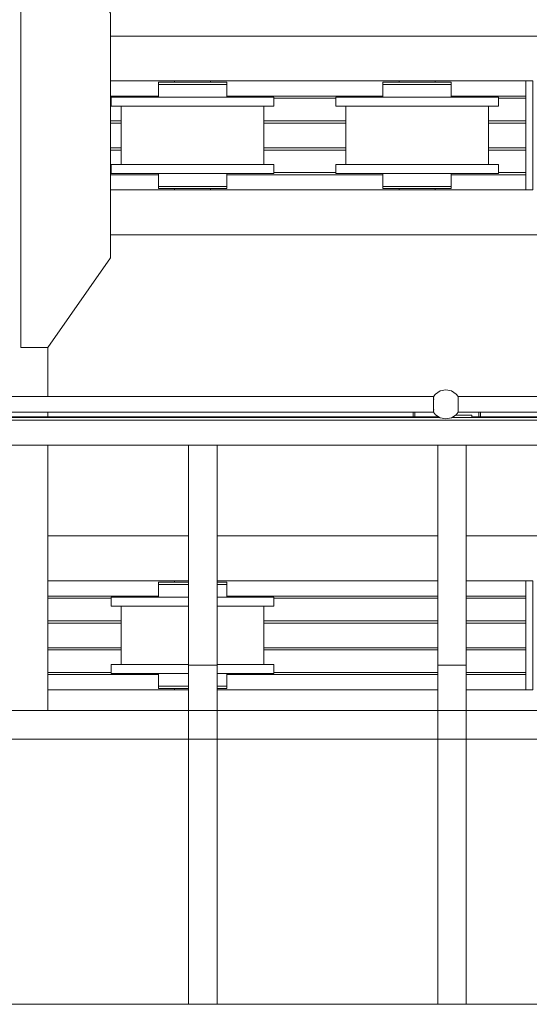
# Model space of a CAD drawing. Header units: millimetres. Extents: x 53746 to 116821, y -810352 to -765802.
# Tile 215 of 256: x 91479 to 92614, y -790886 to -788691. Entities that reach past the tile are written whole.
import ezdxf

# ---------------------------------------------------------------- set-up
doc = ezdxf.new("R2010")
doc.units = ezdxf.units.MM
doc.header["$MEASUREMENT"] = 0
for name, color, linetype, lineweight in [('Main Cradle', 7, 'Continuous', 0), ('Main Cradle Rails', 7, 'Continuous', 0), ('Main Cradle Tower Platform', 7, 'Continuous', 0)]:
    doc.layers.add(name, color=color, linetype=linetype, lineweight=lineweight)

# ---------------------------------------------------------------- blocks, each defined once
blk = doc.blocks.new('*U57')
at = {"layer": 'Main Cradle', "color": 7, "linetype": 'Continuous', "lineweight": 0}
for p, q in [((6398.3, -650.8), (8263.5, -650.8)), ((7322.9, -750.8), (6398.3, -750.8)), ((6504.7, -753.8), (6510.5, -753.8)), ((6527, -753.8), (6510.5, -753.8)), ((6540.9, -753.8), (6540.9, -750.8)), ((6620.9, -750.8), (6620.9, -753.8)), ((7004.7, -753.8), (7010.5, -753.8)), ((7027, -753.8), (7010.5, -753.8)), ((7040.9, -753.8), (7040.9, -750.8)), ((7120.9, -750.8), (7120.9, -753.8)), ((6511.5, -787.3), (6580.9, -787.3)), ((7011.5, -787.3), (7080.9, -787.3)), ((6399.7, -807.3), (6413.4, -807.3)), ((6421.9, -937.3), (6421.9, -807.3)), ((6641.7, -807.3), (6580.9, -807.3)), ((6739.9, -807.3), (6739.9, -937.3)), ((6899.7, -807.3), (6913.4, -807.3)), ((6921.9, -937.3), (6921.9, -807.3)), ((7141.7, -807.3), (7080.9, -807.3)), ((7239.9, -807.3), (7239.9, -937.3)), ((6511.5, -937.3), (6520, -937.3)), ((6520, -937.3), (6580.9, -937.3)), ((7011.5, -937.3), (7020, -937.3)), ((7020, -937.3), (7080.9, -937.3)), ((6399.7, -957.3), (6413.4, -957.3)), ((6510.5, -957.3), (6504.7, -957.3)), ((6651.3, -957.3), (6652, -957.3)), ((6899.7, -957.3), (6913.4, -957.3)), ((7010.5, -957.3), (7004.7, -957.3)), ((6504.7, -985.8), (6510.5, -985.8)), ((6527, -985.8), (6510.5, -985.8)), ((6580.9, -985.8), (6610, -985.8)), ((7004.7, -985.8), (7010.5, -985.8)), ((7027, -985.8), (7010.5, -985.8)), ((7080.9, -985.8), (7110, -985.8)), ((7322.9, -993.8), (6398.3, -993.8)), ((6543.9, -990.8), (6540.9, -990.8)), ((6540.9, -993.8), (6540.9, -990.8)), ((6543.9, -990.8), (6545.5, -990.8)), ((6545.5, -990.8), (6551.7, -990.8)), ((6551.7, -990.8), (6552.3, -990.8)), ((6552.3, -990.8), (6552.5, -990.8)), ((6552.5, -990.8), (6552.6, -990.8)), ((6617.8, -990.8), (6618.3, -990.8)), ((6620.9, -990.8), (6620.9, -993.8)), ((7043.9, -990.8), (7040.9, -990.8)), ((7040.9, -993.8), (7040.9, -990.8)), ((7120.9, -990.8), (7120.9, -993.8)), ((6398.3, -1093.8), (8263.5, -1093.8)), ((6258.3, -1454.3), (6258.3, -1344.8)), ((6258.3, -1499.3), (6258.3, -1489.3)), ((6258.3, -2154.1), (6258.3, -1562.8)), ((6258.3, -1765), (6571.9, -1765)), ((6635.4, -1765), (7126.9, -1765)), ((7190.4, -1765), (7681.9, -1765)), ((6571.9, -1865), (6258.3, -1865)), ((6540.9, -1868), (6540.9, -1865)), ((7126.9, -1865), (6635.4, -1865)), ((7322.9, -1865), (7190.4, -1865)), ((6504.7, -1868), (6510.5, -1868)), ((6527, -1868), (6510.5, -1868)), ((6511.5, -1901.5), (6571.9, -1901.5)), ((6399.7, -1921.5), (6413.4, -1921.5)), ((6421.9, -2051.5), (6421.9, -1921.5)), ((6571.9, -1921.5), (6520, -1921.5)), ((6739.9, -1921.5), (6739.9, -2051.5)), ((6511.5, -2051.5), (6520, -2051.5)), ((6520, -2051.5), (6571.9, -2051.5)), ((6399.7, -2071.5), (6413.4, -2071.5)), ((6510.5, -2071.5), (6504.7, -2071.5)), ((6504.7, -2100), (6510.5, -2100)), ((6527, -2100), (6510.5, -2100)), ((6543.9, -2105), (6540.9, -2105)), ((6540.9, -2108), (6540.9, -2105)), ((6571.9, -2108), (6258.3, -2108)), ((7126.9, -2108), (6635.4, -2108)), ((7322.9, -2108), (7190.4, -2108))]:
    blk.add_line(p, q, dxfattribs=at)
at = {"layer": 'Main Cradle', "color": 7, "linetype": 'Continuous', "lineweight": 0, "flags": 128}
for points in [[(6258.3, -1344.8), (6398.3, -1144.8), (6398.3, -599.8), (6258.3, -399.8), (6198.3, -399.8), (6198.3, -1344.8), (6258.3, -1344.8)], [(6504.7, -753.8), (6504.7, -753.8), (6504.7, -758.8), (6510.5, -758.8), (6527, -758.8), (6551.7, -758.8), (6580.9, -758.8), (6580.9, -758.8)], [(6504.7, -758.8), (6504.7, -758.8), (6504.7, -787.3)], [(6527, -753.8), (6551.7, -753.8), (6580.9, -753.8), (6610, -753.8), (6634.7, -753.8), (6651.3, -753.8), (6657.1, -753.8)], [(6580.9, -758.8), (6580.9, -758.8), (6610, -758.8)], [(6610, -758.8), (6610, -758.8), (6634.7, -758.8)], [(6634.7, -758.8), (6651.3, -758.8), (6651.3, -758.8)], [(6634.7, -758.8), (6634.7, -758.8), (6651.3, -758.8), (6657.1, -758.8)], [(6657.1, -758.8), (6657.1, -758.8), (6657.1, -753.8), (6657.1, -753.8)], [(6657.1, -787.3), (6657.1, -758.8), (6657.1, -758.8)], [(7004.7, -753.8), (7004.7, -753.8), (7004.7, -758.8), (7010.5, -758.8), (7027, -758.8), (7051.7, -758.8), (7080.9, -758.8), (7080.9, -758.8)], [(7004.7, -758.8), (7004.7, -758.8), (7004.7, -787.3)], [(7027, -753.8), (7051.7, -753.8), (7080.9, -753.8), (7110, -753.8), (7134.7, -753.8), (7151.3, -753.8), (7157.1, -753.8)], [(7080.9, -758.8), (7080.9, -758.8), (7110, -758.8), (7134.7, -758.8), (7151.3, -758.8), (7157.1, -758.8)], [(7134.7, -758.8), (7151.3, -758.8), (7151.3, -758.8)], [(7157.1, -758.8), (7157.1, -758.8), (7157.1, -753.8), (7157.1, -753.8)], [(7157.1, -787.3), (7157.1, -758.8), (7157.1, -758.8)], [(7338.9, -750.8), (7322.9, -750.8), (7322.9, -993.8), (7338.9, -993.8), (7338.9, -750.8)], [(6399.7, -807.3), (6399.7, -787.3), (6399.7, -787.3)], [(6511.5, -787.3), (6452.7, -787.3), (6413.4, -787.3), (6399.7, -787.3)], [(6762.1, -787.3), (6748.3, -787.3), (6709, -787.3), (6650.2, -787.3), (6580.9, -787.3)], [(6762.1, -787.3), (6762.1, -787.3), (6762.1, -807.3), (6748.3, -807.3), (6709, -807.3), (6650.2, -807.3), (6641.7, -807.3)], [(6899.7, -807.3), (6899.7, -787.3), (6899.7, -787.3)], [(7011.5, -787.3), (6952.7, -787.3), (6913.4, -787.3), (6899.7, -787.3)], [(7262.1, -787.3), (7248.3, -787.3), (7209, -787.3), (7150.2, -787.3), (7080.9, -787.3)], [(7262.1, -787.3), (7262.1, -787.3), (7262.1, -807.3), (7248.3, -807.3), (7209, -807.3), (7150.2, -807.3), (7141.7, -807.3)], [(6580.9, -807.3), (6580.9, -807.3), (6511.5, -807.3), (6452.7, -807.3), (6413.4, -807.3)], [(7080.9, -807.3), (7080.9, -807.3), (7011.5, -807.3), (6952.7, -807.3), (6913.4, -807.3)], [(6399.7, -957.3), (6399.7, -937.3), (6399.7, -937.3)], [(6511.5, -937.3), (6452.7, -937.3), (6413.4, -937.3), (6399.7, -937.3)], [(6762.1, -937.3), (6762.1, -937.3), (6762.1, -957.3), (6748.3, -957.3), (6709, -957.3), (6650.2, -957.3), (6580.9, -957.3), (6511.5, -957.3), (6452.7, -957.3), (6413.4, -957.3)], [(6762.1, -937.3), (6748.3, -937.3), (6709, -937.3), (6650.2, -937.3), (6580.9, -937.3)], [(6899.7, -957.3), (6899.7, -937.3), (6899.7, -937.3)], [(7011.5, -937.3), (6952.7, -937.3), (6913.4, -937.3), (6899.7, -937.3)], [(7262.1, -937.3), (7262.1, -937.3), (7262.1, -957.3), (7248.3, -957.3), (7209, -957.3), (7150.2, -957.3), (7080.9, -957.3), (7011.5, -957.3), (6952.7, -957.3), (6913.4, -957.3)], [(7262.1, -937.3), (7248.3, -937.3), (7209, -937.3), (7150.2, -937.3), (7080.9, -937.3)], [(6504.7, -957.3), (6504.7, -985.8), (6504.7, -985.8)], [(6634.7, -985.8), (6634.7, -985.8), (6651.3, -985.8), (6657.1, -985.8), (6657.1, -957.3)], [(6652, -957.3), (6657.1, -957.3), (6657.1, -957.3)], [(7004.7, -957.3), (7004.7, -985.8), (7004.7, -985.8)], [(7134.7, -985.8), (7134.7, -985.8), (7151.3, -985.8), (7157.1, -985.8), (7157.1, -957.3)], [(7157.1, -957.3), (7157.1, -957.3), (7157.1, -957.3), (7152, -957.3), (7151.3, -957.3), (7151.3, -957.3)], [(6504.7, -985.8), (6504.7, -985.8), (6504.7, -990.8), (6510.5, -990.8), (6527, -990.8), (6551.7, -990.8), (6580.9, -990.8), (6610, -990.8), (6634.7, -990.8), (6651.3, -990.8), (6657.1, -990.8), (6657.1, -985.8), (6657.1, -985.8)], [(6527, -985.8), (6551.7, -985.8), (6580.9, -985.8), (6580.9, -985.8)], [(6580.9, -985.8), (6610, -985.8), (6610, -985.8)], [(6610, -985.8), (6610, -985.8), (6634.7, -985.8)], [(6634.7, -985.8), (6651.3, -985.8), (6651.3, -985.8)], [(7004.7, -985.8), (7004.7, -985.8), (7004.7, -990.8), (7010.5, -990.8), (7027, -990.8), (7051.7, -990.8), (7080.9, -990.8), (7110, -990.8), (7134.7, -990.8), (7151.3, -990.8), (7157.1, -990.8), (7157.1, -985.8), (7157.1, -985.8)], [(7027, -985.8), (7051.7, -985.8), (7080.9, -985.8), (7080.9, -985.8)], [(7080.9, -985.8), (7110, -985.8), (7110, -985.8)], [(7110, -985.8), (7110, -985.8), (7134.7, -985.8)], [(7134.7, -985.8), (7151.3, -985.8), (7151.3, -985.8)], [(6618.3, -990.8), (6620.9, -990.8), (6620.9, -990.8)], [(7051.7, -990.8), (7045.5, -990.8), (7043.9, -990.8)], [(7052.6, -990.8), (7052.5, -990.8), (7052.3, -990.8), (7051.7, -990.8)], [(7120.9, -990.8), (7118.3, -990.8), (7117.8, -990.8), (7117.8, -990.8)], [(7338.9, -1865), (7322.9, -1865), (7322.9, -2108), (7338.9, -2108), (7338.9, -1865)], [(6504.7, -1868), (6504.7, -1868), (6504.7, -1873), (6510.5, -1873), (6527, -1873), (6551.7, -1873), (6571.9, -1873)], [(6504.7, -1873), (6504.7, -1873), (6504.7, -1901.5)], [(6527, -1868), (6551.7, -1868), (6571.9, -1868)], [(6635.4, -1868), (6651.3, -1868), (6657.1, -1868)], [(6635.4, -1873), (6651.3, -1873), (6651.3, -1873)], [(6635.4, -1873), (6651.3, -1873), (6657.1, -1873)], [(6657.1, -1873), (6657.1, -1873), (6657.1, -1868), (6657.1, -1868)], [(6657.1, -1901.5), (6657.1, -1873), (6657.1, -1873)], [(6399.7, -1921.5), (6399.7, -1901.5), (6399.7, -1901.5)], [(6511.5, -1901.5), (6452.7, -1901.5), (6413.4, -1901.5), (6399.7, -1901.5)], [(6762.1, -1901.5), (6762.1, -1901.5), (6762.1, -1921.5), (6748.3, -1921.5), (6709, -1921.5), (6650.2, -1921.5), (6635.4, -1921.5)], [(6762.1, -1901.5), (6748.3, -1901.5), (6709, -1901.5), (6650.2, -1901.5), (6635.4, -1901.5)], [(6520, -1921.5), (6511.5, -1921.5), (6452.7, -1921.5), (6413.4, -1921.5)], [(6399.7, -2071.5), (6399.7, -2051.5), (6399.7, -2051.5)], [(6511.5, -2051.5), (6452.7, -2051.5), (6413.4, -2051.5), (6399.7, -2051.5)], [(6762.1, -2051.5), (6762.1, -2051.5), (6762.1, -2071.5), (6748.3, -2071.5), (6709, -2071.5), (6650.2, -2071.5), (6635.4, -2071.5)], [(6762.1, -2051.5), (6748.3, -2051.5), (6709, -2051.5), (6650.2, -2051.5), (6635.4, -2051.5)], [(6571.9, -2071.5), (6511.5, -2071.5), (6452.7, -2071.5), (6413.4, -2071.5)], [(6504.7, -2071.5), (6504.7, -2100), (6504.7, -2100)], [(6635.4, -2100), (6651.3, -2100), (6657.1, -2100), (6657.1, -2071.5)], [(6657.1, -2071.5), (6657.1, -2071.5), (6657.1, -2071.5), (6652, -2071.5), (6651.3, -2071.5), (6651.3, -2071.5)], [(6504.7, -2100), (6504.7, -2100), (6504.7, -2105), (6510.5, -2105), (6527, -2105), (6551.7, -2105), (6571.9, -2105)], [(6527, -2100), (6551.7, -2100), (6571.9, -2100)], [(6551.7, -2105), (6545.5, -2105), (6543.9, -2105)], [(6552.6, -2105), (6552.5, -2105), (6552.3, -2105), (6551.7, -2105)], [(6635.4, -2105), (6651.3, -2105), (6657.1, -2105), (6657.1, -2100), (6657.1, -2100)], [(6635.4, -2100), (6651.3, -2100), (6651.3, -2100)]]:
    blk.add_lwpolyline(points, dxfattribs=at)
at = {"layer": 'Main Cradle Rails', "color": 7, "linetype": 'Continuous', "lineweight": 0}
for p, q in [((6398.3, -784.8), (6504.7, -784.8)), ((6398.3, -789.4), (6399.7, -789.4)), ((6657.1, -784.8), (7004.7, -784.8)), ((6762.1, -789.4), (6899.7, -789.4)), ((7157.1, -784.8), (7322.9, -784.8)), ((7262.1, -789.4), (7322.9, -789.4)), ((6398.3, -839.8), (6421.9, -839.8)), ((6398.3, -844.8), (6421.9, -844.8)), ((6739.9, -839.8), (6921.9, -839.8)), ((6739.9, -844.8), (6921.9, -844.8)), ((7239.9, -839.8), (7322.9, -839.8)), ((7239.9, -844.8), (7322.9, -844.8)), ((6398.3, -899.8), (6421.9, -899.8)), ((6398.3, -904.8), (6421.9, -904.8)), ((6739.9, -899.8), (6921.9, -899.8)), ((6739.9, -904.8), (6921.9, -904.8)), ((7239.9, -899.8), (7322.9, -899.8)), ((7239.9, -904.8), (7322.9, -904.8)), ((6398.3, -955.2), (6399.7, -955.2)), ((6398.3, -959.8), (6504.7, -959.8)), ((6657.1, -959.8), (7004.7, -959.8)), ((6762.1, -955.2), (6899.7, -955.2)), ((7157.1, -959.8), (7322.9, -959.8)), ((7262.1, -955.2), (7322.9, -955.2)), ((6258.3, -1899), (6504.7, -1899)), ((6258.3, -1903.6), (6399.7, -1903.6)), ((6657.1, -1899), (7126.9, -1899)), ((6762.1, -1903.6), (7126.9, -1903.6)), ((7190.4, -1899), (7322.9, -1899)), ((7190.4, -1903.6), (7322.9, -1903.6)), ((6258.3, -1954), (6421.9, -1954)), ((6258.3, -1959), (6421.9, -1959)), ((6739.9, -1954), (7126.9, -1954)), ((6739.9, -1959), (7126.9, -1959)), ((7190.4, -1954), (7322.9, -1954)), ((7190.4, -1959), (7322.9, -1959)), ((6258.3, -2014), (6421.9, -2014)), ((6739.9, -2014), (7126.9, -2014)), ((7190.4, -2014), (7322.9, -2014)), ((6258.3, -2019), (6421.9, -2019)), ((6739.9, -2019), (7126.9, -2019)), ((7190.4, -2019), (7322.9, -2019)), ((6258.3, -2069.4), (6399.7, -2069.4)), ((6258.3, -2074), (6504.7, -2074)), ((6657.1, -2074), (7126.9, -2074)), ((6762.1, -2069.4), (7126.9, -2069.4)), ((7190.4, -2069.4), (7322.9, -2069.4)), ((7190.4, -2074), (7322.9, -2074))]:
    blk.add_line(p, q, dxfattribs=at)
at = {"layer": 'Main Cradle Tower Platform', "color": 7, "linetype": 'Continuous', "lineweight": 0}
for p, q in [((5761.7, -1454.3), (7117.8, -1454.3)), ((7117.8, -1463.7), (7117.8, -1465.1)), ((7117.8, -1470.1), (7117.8, -1471.8)), ((7117.9, -1455.3), (7117.9, -1455.7)), ((7172.4, -1454.3), (8528.5, -1454.3)), ((7172.4, -1455.3), (7172.4, -1454.3)), ((7172.4, -1465.1), (7172.4, -1463.6)), ((7117.8, -1489.3), (5761.7, -1489.3)), ((7072.1, -1499.3), (7072.1, -1489.3)), ((7076.1, -1489.3), (7076.1, -1499.3)), ((7117.8, -1478.5), (7117.8, -1482.7)), ((7117.8, -1489), (7117.8, -1489.3)), ((7172.3, -1489), (7172.3, -1488)), ((7172.4, -1476.7), (7172.4, -1471.8)), ((7172.4, -1482.7), (7172.4, -1478.5)), ((8528.5, -1489.3), (7172.4, -1489.3)), ((7218.1, -1499.3), (7218.1, -1489.3)), ((7222.1, -1499.3), (7222.1, -1489.3)), ((5511.9, -1506.8), (9533.5, -1506.8)), ((7131.1, -1500.8), (5748.4, -1500.8)), ((7128.9, -1499.3), (5791.9, -1499.3)), ((8541.9, -1500.8), (7159.1, -1500.8)), ((7162.6, -1499.3), (7161.3, -1499.3)), ((7162.6, -1500.8), (7162.6, -1498.5)), ((7167.6, -1495.8), (7167.6, -1495.1)), ((7202.6, -1495.8), (7167.6, -1495.8)), ((7202.6, -1495.8), (7202.6, -1500.8)), ((8539.6, -1499.3), (7202.6, -1499.3)), ((6080.4, -1562.8), (6571.9, -1562.8)), ((6571.9, -1562.8), (6571.9, -2052.6)), ((6635.4, -1562.8), (6571.9, -1562.8)), ((6635.4, -1562.8), (6635.4, -2052.6)), ((6635.4, -1562.8), (7126.9, -1562.8)), ((7126.9, -1562.8), (7126.9, -2052.6)), ((7190.4, -1562.8), (7126.9, -1562.8)), ((7190.4, -1562.8), (7190.4, -2052.6)), ((7190.4, -1562.8), (7681.9, -1562.8)), ((6571.9, -2808.8), (6571.9, -2052.6)), ((6635.4, -2052.6), (6571.9, -2052.6)), ((6635.4, -2052.6), (6635.4, -2808.8)), ((7126.9, -2808.8), (7126.9, -2052.6)), ((7190.4, -2052.6), (7126.9, -2052.6)), ((7190.4, -2052.6), (7190.4, -2808.8)), ((5525.4, -2154.1), (9533.5, -2154.1)), ((6635.4, -2154.1), (6635.4, -2154.1)), ((7190.4, -2154.1), (7190.4, -2154.1)), ((9533.5, -2217.6), (5525.4, -2217.6)), ((6571.9, -2808.8), (6080.4, -2808.8)), ((6635.4, -2808.8), (6571.9, -2808.8)), ((7126.9, -2808.8), (6635.4, -2808.8)), ((6635.4, -2808.8), (6635.4, -2808.8)), ((7190.4, -2808.8), (7126.9, -2808.8)), ((7681.9, -2808.8), (7190.4, -2808.8)), ((7190.4, -2808.8), (7190.4, -2808.8))]:
    blk.add_line(p, q, dxfattribs=at)
at = {"layer": 'Main Cradle Tower Platform', "color": 7, "linetype": 'Continuous', "lineweight": 0, "flags": 128}
for points in [[(7172.4, -1454.3), (7168.1, -1448.9), (7157.5, -1441.8), (7145.1, -1439.3), (7132.7, -1441.8), (7122.1, -1448.9), (7117.8, -1454.3)], [(7117.8, -1454.3), (7117.9, -1454.5), (7117.9, -1455.3)], [(7117.9, -1455.7), (7117.8, -1455.8), (7117.8, -1458.5)], [(7117.8, -1458.5), (7117.8, -1459.3), (7118, -1459.5)], [(7118, -1459.5), (7118, -1459.5), (7117.9, -1460.2), (7117.8, -1460.5), (7117.8, -1460.5), (7117.8, -1463.7)], [(7117.8, -1465.1), (7117.8, -1465.2), (7117.8, -1465.8), (7117.8, -1470.1)], [(7172.2, -1459.5), (7172.4, -1459.3), (7172.4, -1458.4)], [(7172.4, -1463.6), (7172.4, -1460.5), (7172.4, -1460.5), (7172.3, -1460.2), (7172.2, -1459.5), (7172.2, -1459.5)], [(7172.4, -1455.7), (7172.4, -1455.5), (7172.4, -1455.3)], [(7172.4, -1458.4), (7172.4, -1455.8), (7172.4, -1455.7)], [(7172.4, -1470), (7172.4, -1465.2), (7172.4, -1465.1)], [(7172.4, -1471.8), (7172.4, -1471.3), (7172.4, -1470)], [(7117.8, -1471.8), (7117.8, -1472.3), (7117.8, -1476.8)], [(7117.8, -1476.8), (7117.8, -1478.5), (7117.8, -1478.5)], [(7117.8, -1482.7), (7117.8, -1483.2), (7117.8, -1483.2), (7117.9, -1483.5), (7118, -1484.1), (7118, -1484.2)], [(7118, -1484.2), (7117.8, -1484.4), (7117.8, -1487)], [(7117.8, -1487), (7117.8, -1487.9), (7117.9, -1488)], [(7117.9, -1488), (7117.8, -1488.1), (7117.8, -1489)], [(7172.4, -1489.3), (7168.1, -1494.8), (7157.5, -1501.9), (7145.1, -1504.3), (7132.7, -1501.9), (7122.1, -1494.8), (7117.8, -1489.3)], [(7172.2, -1484.2), (7172.2, -1484.1), (7172.3, -1483.5), (7172.4, -1483.2), (7172.4, -1483.2), (7172.4, -1482.7)], [(7172.4, -1487), (7172.4, -1484.4), (7172.2, -1484.2)], [(7172.3, -1488), (7172.4, -1487.9), (7172.4, -1487)], [(7172.4, -1489.3), (7172.3, -1489.2), (7172.3, -1489)], [(7172.4, -1478.5), (7172.4, -1478.5), (7172.4, -1477.9), (7172.4, -1476.7)]]:
    blk.add_lwpolyline(points, dxfattribs=at)

msp = doc.modelspace()

# ---------------------------------------------------------------- block references
at = {"layer": 'Main Cradle Rails', "color": 7, "linetype": 'Continuous', "lineweight": 0}
msp.add_blockref('*U57', (85283.05, -788076.95), dxfattribs=at)

doc.saveas('drawing.dxf')
